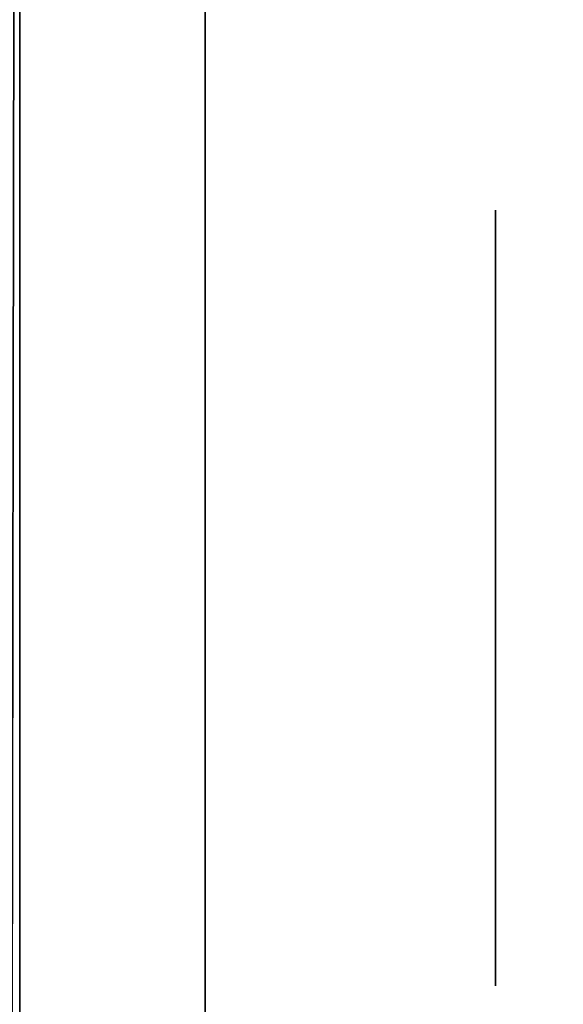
# Model space of a CAD drawing. Extents: x 413.3 to 457.5, y 5047.8 to 5050.
# Tile 198 of 256: x 423.3718 to 423.3906, y 5049.8478 to 5049.8818. Entities that reach past the tile are written whole.
import ezdxf

# ---------------------------------------------------------------- set-up
doc = ezdxf.new("R2010")
doc.units = 0
doc.header["$LTSCALE"] = 150
doc.header["$MEASUREMENT"] = 0
doc.layers.add('3DFACE_BOLT', color=7, linetype='CONTINUOUS')
doc.layers.add('3DFACE_SHAPE', color=7, linetype='CONTINUOUS')

msp = doc.modelspace()

# ---------------------------------------------------------------- linework, layer by layer
at = {"layer": '3DFACE_BOLT', "color": 1}
for points, invisible_edges in [([(423.388239, 5049.875234, -0.135), (423.388239, 5049.868547, -0.146583), (423.378239, 5049.875234, -0.135)], 14), ([(423.378239, 5049.875234, -0.135), (423.388239, 5049.868547, -0.146583), (423.378239, 5049.868547, -0.146583)], 3), ([(423.388239, 5049.868547, -0.123417), (423.388239, 5049.875234, -0.135), (423.378239, 5049.868547, -0.123417)], 14), ([(423.378239, 5049.868547, -0.123417), (423.388239, 5049.875234, -0.135), (423.378239, 5049.875234, -0.135)], 3), ([(423.378239, 5049.875234, -0.135), (423.378239, 5049.868547, -0.146583), (423.378239, 5049.868547, -0.123417)], 2), ([(423.388239, 5049.875234, -0.065), (423.388239, 5049.868547, -0.076583), (423.378239, 5049.875234, -0.065)], 14), ([(423.378239, 5049.875234, -0.065), (423.388239, 5049.868547, -0.076583), (423.378239, 5049.868547, -0.076583)], 3), ([(423.388239, 5049.868547, -0.053417), (423.388239, 5049.875234, -0.065), (423.378239, 5049.868547, -0.053417)], 14), ([(423.378239, 5049.868547, -0.053417), (423.388239, 5049.875234, -0.065), (423.378239, 5049.875234, -0.065)], 3), ([(423.378239, 5049.875234, -0.065), (423.378239, 5049.868547, -0.076583), (423.378239, 5049.868547, -0.053417)], 2), ([(423.388239, 5049.875234, -0.135), (423.388239, 5049.868547, -0.123417), (423.388239, 5049.868547, -0.146583)], 2), ([(423.388239, 5049.875234, -0.065), (423.388239, 5049.868547, -0.053417), (423.388239, 5049.868547, -0.076583)], 2), ([(423.378239, 5049.869859, -0.135), (423.378239, 5049.869468, -0.137472), (423.328239, 5049.869859, -0.135)], 14), ([(423.328239, 5049.869859, -0.135), (423.378239, 5049.869468, -0.137472), (423.328239, 5049.869468, -0.137472)], 3), ([(423.378239, 5049.869468, -0.132528), (423.378239, 5049.869859, -0.135), (423.328239, 5049.869468, -0.132528)], 14), ([(423.328239, 5049.869468, -0.132528), (423.378239, 5049.869859, -0.135), (423.328239, 5049.869859, -0.135)], 3), ([(423.378239, 5049.869859, -0.065), (423.378239, 5049.869468, -0.067472), (423.328239, 5049.869859, -0.065)], 14), ([(423.328239, 5049.869859, -0.065), (423.378239, 5049.869468, -0.067472), (423.328239, 5049.869468, -0.067472)], 3), ([(423.378239, 5049.869468, -0.062528), (423.378239, 5049.869859, -0.065), (423.328239, 5049.869468, -0.062528)], 14), ([(423.328239, 5049.869468, -0.062528), (423.378239, 5049.869859, -0.065), (423.328239, 5049.869859, -0.065)], 3), ([(423.378239, 5049.869859, -0.135), (423.378239, 5049.869468, -0.132528), (423.378239, 5049.869468, -0.137472)], 2), ([(423.378239, 5049.869859, -0.065), (423.378239, 5049.869468, -0.062528), (423.378239, 5049.869468, -0.067472)], 2), ([(423.378239, 5049.869468, -0.137472), (423.378239, 5049.868332, -0.139702), (423.328239, 5049.869468, -0.137472)], 14), ([(423.328239, 5049.869468, -0.137472), (423.378239, 5049.868332, -0.139702), (423.328239, 5049.868332, -0.139702)], 3), ([(423.378239, 5049.868332, -0.130298), (423.378239, 5049.869468, -0.132528), (423.328239, 5049.868332, -0.130298)], 14), ([(423.328239, 5049.868332, -0.130298), (423.378239, 5049.869468, -0.132528), (423.328239, 5049.869468, -0.132528)], 3), ([(423.378239, 5049.869468, -0.067472), (423.378239, 5049.868332, -0.069702), (423.328239, 5049.869468, -0.067472)], 14), ([(423.328239, 5049.869468, -0.067472), (423.378239, 5049.868332, -0.069702), (423.328239, 5049.868332, -0.069702)], 3), ([(423.378239, 5049.868332, -0.060298), (423.378239, 5049.869468, -0.062528), (423.328239, 5049.868332, -0.060298)], 14), ([(423.328239, 5049.868332, -0.060298), (423.378239, 5049.869468, -0.062528), (423.328239, 5049.869468, -0.062528)], 3), ([(423.378239, 5049.869468, -0.132528), (423.378239, 5049.868332, -0.130298), (423.378239, 5049.869468, -0.137472)], 14), ([(423.378239, 5049.869468, -0.137472), (423.378239, 5049.868332, -0.130298), (423.378239, 5049.868332, -0.139702)], 3), ([(423.378239, 5049.869468, -0.062528), (423.378239, 5049.868332, -0.060298), (423.378239, 5049.869468, -0.067472)], 14), ([(423.378239, 5049.869468, -0.067472), (423.378239, 5049.868332, -0.060298), (423.378239, 5049.868332, -0.069702)], 3), ([(423.378239, 5049.868332, -0.139702), (423.378239, 5049.866562, -0.141472), (423.328239, 5049.868332, -0.139702)], 14), ([(423.328239, 5049.868332, -0.139702), (423.378239, 5049.866562, -0.141472), (423.328239, 5049.866562, -0.141472)], 3), ([(423.378239, 5049.866562, -0.128528), (423.378239, 5049.868332, -0.130298), (423.328239, 5049.866562, -0.128528)], 14), ([(423.328239, 5049.866562, -0.128528), (423.378239, 5049.868332, -0.130298), (423.328239, 5049.868332, -0.130298)], 3), ([(423.378239, 5049.868332, -0.069702), (423.378239, 5049.866562, -0.071472), (423.328239, 5049.868332, -0.069702)], 14), ([(423.328239, 5049.868332, -0.069702), (423.378239, 5049.866562, -0.071472), (423.328239, 5049.866562, -0.071472)], 3), ([(423.378239, 5049.866562, -0.058528), (423.378239, 5049.868332, -0.060298), (423.328239, 5049.866562, -0.058528)], 14), ([(423.328239, 5049.866562, -0.058528), (423.378239, 5049.868332, -0.060298), (423.328239, 5049.868332, -0.060298)], 3), ([(423.388239, 5049.868547, -0.146583), (423.388239, 5049.855172, -0.146583), (423.378239, 5049.868547, -0.146583)], 14), ([(423.378239, 5049.868547, -0.146583), (423.388239, 5049.855172, -0.146583), (423.378239, 5049.855172, -0.146583)], 3), ([(423.388239, 5049.855172, -0.123417), (423.388239, 5049.868547, -0.123417), (423.378239, 5049.855172, -0.123417)], 14), ([(423.378239, 5049.855172, -0.123417), (423.388239, 5049.868547, -0.123417), (423.378239, 5049.868547, -0.123417)], 3), ([(423.378239, 5049.868547, -0.146583), (423.378239, 5049.855172, -0.146583), (423.378239, 5049.868547, -0.123417)], 14), ([(423.378239, 5049.868547, -0.123417), (423.378239, 5049.855172, -0.146583), (423.378239, 5049.855172, -0.123417)], 3), ([(423.388239, 5049.868547, -0.076583), (423.388239, 5049.855172, -0.076583), (423.378239, 5049.868547, -0.076583)], 14), ([(423.378239, 5049.868547, -0.076583), (423.388239, 5049.855172, -0.076583), (423.378239, 5049.855172, -0.076583)], 3), ([(423.388239, 5049.855172, -0.053417), (423.388239, 5049.868547, -0.053417), (423.378239, 5049.855172, -0.053417)], 14), ([(423.378239, 5049.855172, -0.053417), (423.388239, 5049.868547, -0.053417), (423.378239, 5049.868547, -0.053417)], 3), ([(423.378239, 5049.868547, -0.076583), (423.378239, 5049.855172, -0.076583), (423.378239, 5049.868547, -0.053417)], 14), ([(423.378239, 5049.868547, -0.053417), (423.378239, 5049.855172, -0.076583), (423.378239, 5049.855172, -0.053417)], 3), ([(423.378239, 5049.868332, -0.130298), (423.378239, 5049.866562, -0.128528), (423.378239, 5049.868332, -0.139702)], 14), ([(423.378239, 5049.868332, -0.139702), (423.378239, 5049.866562, -0.128528), (423.378239, 5049.866562, -0.141472)], 3), ([(423.378239, 5049.868332, -0.060298), (423.378239, 5049.866562, -0.058528), (423.378239, 5049.868332, -0.069702)], 14), ([(423.378239, 5049.868332, -0.069702), (423.378239, 5049.866562, -0.058528), (423.378239, 5049.866562, -0.071472)], 3), ([(423.388239, 5049.868547, -0.123417), (423.388239, 5049.855172, -0.123417), (423.388239, 5049.868547, -0.146583)], 14), ([(423.388239, 5049.868547, -0.146583), (423.388239, 5049.855172, -0.123417), (423.388239, 5049.855172, -0.146583)], 3), ([(423.388239, 5049.868547, -0.053417), (423.388239, 5049.855172, -0.053417), (423.388239, 5049.868547, -0.076583)], 14), ([(423.388239, 5049.868547, -0.076583), (423.388239, 5049.855172, -0.053417), (423.388239, 5049.855172, -0.076583)], 3), ([(423.378239, 5049.866562, -0.141472), (423.378239, 5049.864332, -0.142608), (423.328239, 5049.866562, -0.141472)], 14), ([(423.328239, 5049.866562, -0.141472), (423.378239, 5049.864332, -0.142608), (423.328239, 5049.864332, -0.142608)], 3), ([(423.378239, 5049.864332, -0.127392), (423.378239, 5049.866562, -0.128528), (423.328239, 5049.864332, -0.127392)], 14), ([(423.328239, 5049.864332, -0.127392), (423.378239, 5049.866562, -0.128528), (423.328239, 5049.866562, -0.128528)], 3), ([(423.378239, 5049.866562, -0.071472), (423.378239, 5049.864332, -0.072608), (423.328239, 5049.866562, -0.071472)], 14), ([(423.328239, 5049.866562, -0.071472), (423.378239, 5049.864332, -0.072608), (423.328239, 5049.864332, -0.072608)], 3), ([(423.378239, 5049.864332, -0.057392), (423.378239, 5049.866562, -0.058528), (423.328239, 5049.864332, -0.057392)], 14), ([(423.328239, 5049.864332, -0.057392), (423.378239, 5049.866562, -0.058528), (423.328239, 5049.866562, -0.058528)], 3), ([(423.378239, 5049.866562, -0.128528), (423.378239, 5049.864332, -0.127392), (423.378239, 5049.866562, -0.141472)], 14), ([(423.378239, 5049.866562, -0.141472), (423.378239, 5049.864332, -0.127392), (423.378239, 5049.864332, -0.142608)], 3), ([(423.378239, 5049.866562, -0.058528), (423.378239, 5049.864332, -0.057392), (423.378239, 5049.866562, -0.071472)], 14), ([(423.378239, 5049.866562, -0.071472), (423.378239, 5049.864332, -0.057392), (423.378239, 5049.864332, -0.072608)], 3), ([(423.378239, 5049.864332, -0.142608), (423.378239, 5049.861859, -0.143), (423.328239, 5049.864332, -0.142608)], 14), ([(423.328239, 5049.864332, -0.142608), (423.378239, 5049.861859, -0.143), (423.328239, 5049.861859, -0.143)], 3), ([(423.378239, 5049.861859, -0.127), (423.378239, 5049.864332, -0.127392), (423.328239, 5049.861859, -0.127)], 14), ([(423.328239, 5049.861859, -0.127), (423.378239, 5049.864332, -0.127392), (423.328239, 5049.864332, -0.127392)], 3), ([(423.378239, 5049.864332, -0.072608), (423.378239, 5049.861859, -0.073), (423.328239, 5049.864332, -0.072608)], 14), ([(423.328239, 5049.864332, -0.072608), (423.378239, 5049.861859, -0.073), (423.328239, 5049.861859, -0.073)], 3), ([(423.378239, 5049.861859, -0.057), (423.378239, 5049.864332, -0.057392), (423.328239, 5049.861859, -0.057)], 14), ([(423.328239, 5049.861859, -0.057), (423.378239, 5049.864332, -0.057392), (423.328239, 5049.864332, -0.057392)], 3), ([(423.378239, 5049.864332, -0.127392), (423.378239, 5049.861859, -0.127), (423.378239, 5049.864332, -0.142608)], 14), ([(423.378239, 5049.864332, -0.142608), (423.378239, 5049.861859, -0.127), (423.378239, 5049.861859, -0.143)], 3), ([(423.378239, 5049.864332, -0.057392), (423.378239, 5049.861859, -0.057), (423.378239, 5049.864332, -0.072608)], 14), ([(423.378239, 5049.864332, -0.072608), (423.378239, 5049.861859, -0.057), (423.378239, 5049.861859, -0.073)], 3), ([(423.378239, 5049.861859, -0.143), (423.378239, 5049.859387, -0.142608), (423.328239, 5049.861859, -0.143)], 14), ([(423.328239, 5049.861859, -0.143), (423.378239, 5049.859387, -0.142608), (423.328239, 5049.859387, -0.142608)], 3), ([(423.378239, 5049.859387, -0.127392), (423.378239, 5049.861859, -0.127), (423.328239, 5049.859387, -0.127392)], 14), ([(423.328239, 5049.859387, -0.127392), (423.378239, 5049.861859, -0.127), (423.328239, 5049.861859, -0.127)], 3), ([(423.378239, 5049.861859, -0.073), (423.378239, 5049.859387, -0.072608), (423.328239, 5049.861859, -0.073)], 14), ([(423.328239, 5049.861859, -0.073), (423.378239, 5049.859387, -0.072608), (423.328239, 5049.859387, -0.072608)], 3), ([(423.378239, 5049.859387, -0.057392), (423.378239, 5049.861859, -0.057), (423.328239, 5049.859387, -0.057392)], 14), ([(423.328239, 5049.859387, -0.057392), (423.378239, 5049.861859, -0.057), (423.328239, 5049.861859, -0.057)], 3), ([(423.378239, 5049.861859, -0.127), (423.378239, 5049.859387, -0.127392), (423.378239, 5049.861859, -0.143)], 14), ([(423.378239, 5049.861859, -0.143), (423.378239, 5049.859387, -0.127392), (423.378239, 5049.859387, -0.142608)], 3), ([(423.378239, 5049.861859, -0.057), (423.378239, 5049.859387, -0.057392), (423.378239, 5049.861859, -0.073)], 14), ([(423.378239, 5049.861859, -0.073), (423.378239, 5049.859387, -0.057392), (423.378239, 5049.859387, -0.072608)], 3), ([(423.378239, 5049.859387, -0.142608), (423.378239, 5049.857157, -0.141472), (423.328239, 5049.859387, -0.142608)], 14), ([(423.328239, 5049.859387, -0.142608), (423.378239, 5049.857157, -0.141472), (423.328239, 5049.857157, -0.141472)], 3), ([(423.378239, 5049.857157, -0.128528), (423.378239, 5049.859387, -0.127392), (423.328239, 5049.857157, -0.128528)], 14), ([(423.328239, 5049.857157, -0.128528), (423.378239, 5049.859387, -0.127392), (423.328239, 5049.859387, -0.127392)], 3), ([(423.378239, 5049.859387, -0.072608), (423.378239, 5049.857157, -0.071472), (423.328239, 5049.859387, -0.072608)], 14), ([(423.328239, 5049.859387, -0.072608), (423.378239, 5049.857157, -0.071472), (423.328239, 5049.857157, -0.071472)], 3), ([(423.378239, 5049.857157, -0.058528), (423.378239, 5049.859387, -0.057392), (423.328239, 5049.857157, -0.058528)], 14), ([(423.328239, 5049.857157, -0.058528), (423.378239, 5049.859387, -0.057392), (423.328239, 5049.859387, -0.057392)], 3), ([(423.378239, 5049.859387, -0.127392), (423.378239, 5049.857157, -0.128528), (423.378239, 5049.859387, -0.142608)], 14), ([(423.378239, 5049.859387, -0.142608), (423.378239, 5049.857157, -0.128528), (423.378239, 5049.857157, -0.141472)], 3), ([(423.378239, 5049.859387, -0.057392), (423.378239, 5049.857157, -0.058528), (423.378239, 5049.859387, -0.072608)], 14), ([(423.378239, 5049.859387, -0.072608), (423.378239, 5049.857157, -0.058528), (423.378239, 5049.857157, -0.071472)], 3), ([(423.378239, 5049.857157, -0.141472), (423.378239, 5049.855387, -0.139702), (423.328239, 5049.857157, -0.141472)], 14), ([(423.328239, 5049.857157, -0.141472), (423.378239, 5049.855387, -0.139702), (423.328239, 5049.855387, -0.139702)], 3), ([(423.378239, 5049.855387, -0.130298), (423.378239, 5049.857157, -0.128528), (423.328239, 5049.855387, -0.130298)], 14), ([(423.328239, 5049.855387, -0.130298), (423.378239, 5049.857157, -0.128528), (423.328239, 5049.857157, -0.128528)], 3), ([(423.378239, 5049.857157, -0.071472), (423.378239, 5049.855387, -0.069702), (423.328239, 5049.857157, -0.071472)], 14), ([(423.328239, 5049.857157, -0.071472), (423.378239, 5049.855387, -0.069702), (423.328239, 5049.855387, -0.069702)], 3), ([(423.378239, 5049.855387, -0.060298), (423.378239, 5049.857157, -0.058528), (423.328239, 5049.855387, -0.060298)], 14), ([(423.328239, 5049.855387, -0.060298), (423.378239, 5049.857157, -0.058528), (423.328239, 5049.857157, -0.058528)], 3), ([(423.378239, 5049.857157, -0.128528), (423.378239, 5049.855387, -0.130298), (423.378239, 5049.857157, -0.141472)], 14), ([(423.378239, 5049.857157, -0.141472), (423.378239, 5049.855387, -0.130298), (423.378239, 5049.855387, -0.139702)], 3), ([(423.378239, 5049.857157, -0.058528), (423.378239, 5049.855387, -0.060298), (423.378239, 5049.857157, -0.071472)], 14), ([(423.378239, 5049.857157, -0.071472), (423.378239, 5049.855387, -0.060298), (423.378239, 5049.855387, -0.069702)], 3), ([(423.378239, 5049.855387, -0.139702), (423.378239, 5049.854251, -0.137472), (423.328239, 5049.855387, -0.139702)], 14), ([(423.328239, 5049.855387, -0.139702), (423.378239, 5049.854251, -0.137472), (423.328239, 5049.854251, -0.137472)], 3), ([(423.378239, 5049.854251, -0.132528), (423.378239, 5049.855387, -0.130298), (423.328239, 5049.854251, -0.132528)], 14), ([(423.328239, 5049.854251, -0.132528), (423.378239, 5049.855387, -0.130298), (423.328239, 5049.855387, -0.130298)], 3), ([(423.378239, 5049.855387, -0.069702), (423.378239, 5049.854251, -0.067472), (423.328239, 5049.855387, -0.069702)], 14), ([(423.328239, 5049.855387, -0.069702), (423.378239, 5049.854251, -0.067472), (423.328239, 5049.854251, -0.067472)], 3), ([(423.378239, 5049.854251, -0.062528), (423.378239, 5049.855387, -0.060298), (423.328239, 5049.854251, -0.062528)], 14), ([(423.328239, 5049.854251, -0.062528), (423.378239, 5049.855387, -0.060298), (423.328239, 5049.855387, -0.060298)], 3), ([(423.378239, 5049.855387, -0.130298), (423.378239, 5049.854251, -0.132528), (423.378239, 5049.855387, -0.139702)], 14), ([(423.378239, 5049.855387, -0.139702), (423.378239, 5049.854251, -0.132528), (423.378239, 5049.854251, -0.137472)], 3), ([(423.378239, 5049.855387, -0.060298), (423.378239, 5049.854251, -0.062528), (423.378239, 5049.855387, -0.069702)], 14), ([(423.378239, 5049.855387, -0.069702), (423.378239, 5049.854251, -0.062528), (423.378239, 5049.854251, -0.067472)], 3), ([(423.388239, 5049.855172, -0.146583), (423.388239, 5049.848484, -0.135), (423.378239, 5049.855172, -0.146583)], 14), ([(423.378239, 5049.855172, -0.146583), (423.388239, 5049.848484, -0.135), (423.378239, 5049.848484, -0.135)], 3), ([(423.388239, 5049.848484, -0.135), (423.388239, 5049.855172, -0.123417), (423.378239, 5049.848484, -0.135)], 14), ([(423.378239, 5049.848484, -0.135), (423.388239, 5049.855172, -0.123417), (423.378239, 5049.855172, -0.123417)], 3), ([(423.378239, 5049.855172, -0.146583), (423.378239, 5049.848484, -0.135), (423.378239, 5049.855172, -0.123417)], 12), ([(423.388239, 5049.855172, -0.076583), (423.388239, 5049.848484, -0.065), (423.378239, 5049.855172, -0.076583)], 14), ([(423.378239, 5049.855172, -0.076583), (423.388239, 5049.848484, -0.065), (423.378239, 5049.848484, -0.065)], 3), ([(423.388239, 5049.848484, -0.065), (423.388239, 5049.855172, -0.053417), (423.378239, 5049.848484, -0.065)], 14), ([(423.378239, 5049.848484, -0.065), (423.388239, 5049.855172, -0.053417), (423.378239, 5049.855172, -0.053417)], 3), ([(423.378239, 5049.855172, -0.076583), (423.378239, 5049.848484, -0.065), (423.378239, 5049.855172, -0.053417)], 12), ([(423.388239, 5049.855172, -0.123417), (423.388239, 5049.848484, -0.135), (423.388239, 5049.855172, -0.146583)], 12), ([(423.388239, 5049.855172, -0.053417), (423.388239, 5049.848484, -0.065), (423.388239, 5049.855172, -0.076583)], 12), ([(423.378239, 5049.854251, -0.137472), (423.378239, 5049.853859, -0.135), (423.328239, 5049.854251, -0.137472)], 14), ([(423.328239, 5049.854251, -0.137472), (423.378239, 5049.853859, -0.135), (423.328239, 5049.853859, -0.135)], 3), ([(423.378239, 5049.853859, -0.135), (423.378239, 5049.854251, -0.132528), (423.328239, 5049.853859, -0.135)], 14), ([(423.328239, 5049.853859, -0.135), (423.378239, 5049.854251, -0.132528), (423.328239, 5049.854251, -0.132528)], 3), ([(423.378239, 5049.854251, -0.067472), (423.378239, 5049.853859, -0.065), (423.328239, 5049.854251, -0.067472)], 14), ([(423.328239, 5049.854251, -0.067472), (423.378239, 5049.853859, -0.065), (423.328239, 5049.853859, -0.065)], 3), ([(423.378239, 5049.853859, -0.065), (423.378239, 5049.854251, -0.062528), (423.328239, 5049.853859, -0.065)], 14), ([(423.328239, 5049.853859, -0.065), (423.378239, 5049.854251, -0.062528), (423.328239, 5049.854251, -0.062528)], 3), ([(423.378239, 5049.854251, -0.132528), (423.378239, 5049.853859, -0.135), (423.378239, 5049.854251, -0.137472)], 12), ([(423.378239, 5049.854251, -0.062528), (423.378239, 5049.853859, -0.065), (423.378239, 5049.854251, -0.067472)], 12)]:
    msp.add_3dface(points, dxfattribs=dict(at, invisible_edges=invisible_edges))
at = {"layer": '3DFACE_SHAPE', "color": 13}
for points, invisible_edges in [([(423.468689, 5050.024866), (423.26869, 5050.025153), (423.26554, 5047.825153)], 12), ([(423.26554, 5047.825153, -0.2), (423.26869, 5050.025153, -0.2), (423.465539, 5047.824866, -0.2)], 2), ([(423.465539, 5047.824866), (423.468689, 5050.024866), (423.26554, 5047.825153)], 2), ([(423.26869, 5050.025153, -0.2), (423.468689, 5050.024866, -0.2), (423.465539, 5047.824866, -0.2)], 12), ([(423.368689, 5047.825005, -0.0095), (423.371839, 5050.025005, -0.0095), (423.465539, 5047.824866, -0.0095)], 2), ([(423.468689, 5050.024866, -0.1905), (423.371839, 5050.025005, -0.1905), (423.368689, 5047.825005, -0.1905)], 12), ([(423.465539, 5047.824866, -0.1905), (423.468689, 5050.024866, -0.1905), (423.368689, 5047.825005, -0.1905)], 2), ([(423.371839, 5050.025005, -0.0095), (423.468689, 5050.024866, -0.0095), (423.465539, 5047.824866, -0.0095)], 12), ([(423.371839, 5049.819859, -0.17), (423.371839, 5049.86787, -0.14101), (423.371839, 5049.921859, -0.17)], 3), ([(423.371839, 5049.86787, -0.14101), (423.371839, 5049.921859, -0.135), (423.371839, 5049.921859, -0.17)], 13), ([(423.371839, 5049.86787, -0.14101), (423.371839, 5049.870359, -0.135), (423.371839, 5049.921859, -0.135)], 14), ([(423.371839, 5049.870359, -0.065), (423.371839, 5049.921859, -0.065), (423.371839, 5049.86787, -0.12899)], 15), ([(423.371839, 5049.86787, -0.12899), (423.371839, 5049.921859, -0.065), (423.371839, 5049.870359, -0.135)], 3), ([(423.371839, 5049.921859, -0.065), (423.371839, 5049.921859, -0.135), (423.371839, 5049.870359, -0.135)], 14), ([(423.371839, 5049.870359, -0.065), (423.371839, 5049.86787, -0.05899), (423.371839, 5049.921859, -0.065)], 14), ([(423.371839, 5049.86787, -0.05899), (423.371839, 5049.861859, -0.0565), (423.371839, 5049.921859, -0.065)], 14), ([(423.371839, 5049.921859, -0.065), (423.371839, 5049.861859, -0.0565), (423.371839, 5049.921859, -0.03)], 3), ([(423.371839, 5049.861859, -0.0565), (423.371839, 5049.855849, -0.05899), (423.371839, 5049.921859, -0.03)], 14), ([(423.371839, 5049.921859, -0.03), (423.371839, 5049.855849, -0.05899), (423.371839, 5049.819859, -0.03)], 3), ([(423.378239, 5049.915459, -0.17), (423.378239, 5049.861859, -0.17), (423.371839, 5049.921859, -0.17)], 14), ([(423.371839, 5049.921859, -0.17), (423.378239, 5049.861859, -0.17), (423.371839, 5049.819859, -0.17)], 3), ([(423.371839, 5049.819859, -0.03), (423.378239, 5049.915459, -0.03), (423.371839, 5049.921859, -0.03)], 3), ([(423.378239, 5049.819859, -0.03), (423.378239, 5049.915459, -0.03), (423.371839, 5049.819859, -0.03)], 2), ([(423.378239, 5049.819859, -0.03), (423.378239, 5049.86787, -0.05899), (423.378239, 5049.915459, -0.03)], 3), ([(423.378239, 5049.86787, -0.05899), (423.378239, 5049.870359, -0.065), (423.378239, 5049.915459, -0.03)], 14), ([(423.378239, 5049.915459, -0.03), (423.378239, 5049.870359, -0.065), (423.378239, 5049.86787, -0.07101)], 13), ([(423.378239, 5049.86787, -0.07101), (423.378239, 5049.870359, -0.135), (423.378239, 5049.915459, -0.03)], 15), ([(423.378239, 5049.870359, -0.135), (423.378239, 5049.86787, -0.14101), (423.378239, 5049.915459, -0.03)], 14), ([(423.378239, 5049.915459, -0.03), (423.378239, 5049.86787, -0.14101), (423.378239, 5049.915459, -0.17)], 3), ([(423.378239, 5049.86787, -0.14101), (423.378239, 5049.861859, -0.17), (423.378239, 5049.915459, -0.17)], 13), ([(423.371839, 5049.86787, -0.07101), (423.371839, 5049.870359, -0.065), (423.371839, 5049.86787, -0.12899)], 14), ([(423.378239, 5049.86787, -0.12899), (423.371839, 5049.86787, -0.12899), (423.378239, 5049.870359, -0.135)], 3), ([(423.371839, 5049.86787, -0.12899), (423.371839, 5049.870359, -0.135), (423.378239, 5049.870359, -0.135)], 14), ([(423.378239, 5049.870359, -0.135), (423.371839, 5049.870359, -0.135), (423.378239, 5049.86787, -0.14101)], 3), ([(423.371839, 5049.870359, -0.135), (423.371839, 5049.86787, -0.14101), (423.378239, 5049.86787, -0.14101)], 14), ([(423.378239, 5049.86787, -0.05899), (423.371839, 5049.86787, -0.05899), (423.378239, 5049.870359, -0.065)], 3), ([(423.371839, 5049.86787, -0.05899), (423.371839, 5049.870359, -0.065), (423.378239, 5049.870359, -0.065)], 14), ([(423.378239, 5049.870359, -0.065), (423.371839, 5049.870359, -0.065), (423.378239, 5049.86787, -0.07101)], 3), ([(423.371839, 5049.870359, -0.065), (423.371839, 5049.86787, -0.07101), (423.378239, 5049.86787, -0.07101)], 14), ([(423.378239, 5049.86787, -0.12899), (423.378239, 5049.870359, -0.135), (423.378239, 5049.86787, -0.07101)], 14), ([(423.371839, 5049.861859, -0.1435), (423.371839, 5049.86787, -0.14101), (423.371839, 5049.819859, -0.17)], 14), ([(423.371839, 5049.86787, -0.12899), (423.371839, 5049.861859, -0.1265), (423.371839, 5049.86787, -0.07101)], 14), ([(423.371839, 5049.861859, -0.1265), (423.371839, 5049.861859, -0.0735), (423.371839, 5049.86787, -0.07101)], 13), ([(423.378239, 5049.861859, -0.1265), (423.371839, 5049.861859, -0.1265), (423.378239, 5049.86787, -0.12899)], 3), ([(423.371839, 5049.861859, -0.1265), (423.371839, 5049.86787, -0.12899), (423.378239, 5049.86787, -0.12899)], 14), ([(423.378239, 5049.86787, -0.14101), (423.371839, 5049.86787, -0.14101), (423.378239, 5049.861859, -0.1435)], 3), ([(423.371839, 5049.86787, -0.14101), (423.371839, 5049.861859, -0.1435), (423.378239, 5049.861859, -0.1435)], 14), ([(423.378239, 5049.861859, -0.0565), (423.371839, 5049.861859, -0.0565), (423.378239, 5049.86787, -0.05899)], 3), ([(423.371839, 5049.861859, -0.0565), (423.371839, 5049.86787, -0.05899), (423.378239, 5049.86787, -0.05899)], 14), ([(423.378239, 5049.86787, -0.07101), (423.371839, 5049.86787, -0.07101), (423.378239, 5049.861859, -0.0735)], 3), ([(423.371839, 5049.86787, -0.07101), (423.371839, 5049.861859, -0.0735), (423.378239, 5049.861859, -0.0735)], 14), ([(423.378239, 5049.861859, -0.0565), (423.378239, 5049.86787, -0.05899), (423.378239, 5049.819859, -0.03)], 14), ([(423.378239, 5049.861859, -0.1265), (423.378239, 5049.86787, -0.12899), (423.378239, 5049.861859, -0.0735)], 14), ([(423.378239, 5049.861859, -0.0735), (423.378239, 5049.86787, -0.12899), (423.378239, 5049.86787, -0.07101)], 15), ([(423.378239, 5049.86787, -0.14101), (423.378239, 5049.861859, -0.1435), (423.378239, 5049.861859, -0.17)], 14), ([(423.371839, 5049.855849, -0.14101), (423.371839, 5049.861859, -0.1435), (423.371839, 5049.819859, -0.135)], 14), ([(423.371839, 5049.819859, -0.135), (423.371839, 5049.861859, -0.1435), (423.371839, 5049.819859, -0.17)], 15), ([(423.371839, 5049.855849, -0.07101), (423.371839, 5049.861859, -0.0735), (423.371839, 5049.855849, -0.12899)], 14), ([(423.371839, 5049.861859, -0.0735), (423.371839, 5049.861859, -0.1265), (423.371839, 5049.855849, -0.12899)], 13), ([(423.378239, 5049.855849, -0.12899), (423.371839, 5049.855849, -0.12899), (423.378239, 5049.861859, -0.1265)], 3), ([(423.371839, 5049.855849, -0.12899), (423.371839, 5049.861859, -0.1265), (423.378239, 5049.861859, -0.1265)], 14), ([(423.378239, 5049.861859, -0.1435), (423.371839, 5049.861859, -0.1435), (423.378239, 5049.855849, -0.14101)], 3), ([(423.371839, 5049.861859, -0.1435), (423.371839, 5049.855849, -0.14101), (423.378239, 5049.855849, -0.14101)], 14), ([(423.378239, 5049.855849, -0.05899), (423.371839, 5049.855849, -0.05899), (423.378239, 5049.861859, -0.0565)], 3), ([(423.371839, 5049.855849, -0.05899), (423.371839, 5049.861859, -0.0565), (423.378239, 5049.861859, -0.0565)], 14), ([(423.378239, 5049.861859, -0.0735), (423.371839, 5049.861859, -0.0735), (423.378239, 5049.855849, -0.07101)], 3), ([(423.371839, 5049.861859, -0.0735), (423.371839, 5049.855849, -0.07101), (423.378239, 5049.855849, -0.07101)], 14), ([(423.378239, 5049.861859, -0.17), (423.378239, 5049.819859, -0.17), (423.371839, 5049.819859, -0.17)], 12), ([(423.378239, 5049.861859, -0.1435), (423.378239, 5049.855849, -0.14101), (423.378239, 5049.861859, -0.17)], 14), ([(423.378239, 5049.861859, -0.17), (423.378239, 5049.855849, -0.14101), (423.378239, 5049.819859, -0.17)], 15), ([(423.378239, 5049.855849, -0.05899), (423.378239, 5049.861859, -0.0565), (423.378239, 5049.819859, -0.03)], 14), ([(423.378239, 5049.855849, -0.12899), (423.378239, 5049.861859, -0.1265), (423.378239, 5049.855849, -0.07101)], 14), ([(423.378239, 5049.861859, -0.1265), (423.378239, 5049.861859, -0.0735), (423.378239, 5049.855849, -0.07101)], 13), ([(423.371839, 5049.853359, -0.135), (423.371839, 5049.855849, -0.14101), (423.371839, 5049.819859, -0.135)], 14), ([(423.371839, 5049.855849, -0.12899), (423.371839, 5049.853359, -0.135), (423.371839, 5049.855849, -0.07101)], 14), ([(423.371839, 5049.853359, -0.135), (423.371839, 5049.819859, -0.135), (423.371839, 5049.855849, -0.07101)], 15), ([(423.371839, 5049.855849, -0.07101), (423.371839, 5049.819859, -0.135), (423.371839, 5049.853359, -0.065)], 3), ([(423.371839, 5049.855849, -0.05899), (423.371839, 5049.819859, -0.065), (423.371839, 5049.819859, -0.03)], 13), ([(423.371839, 5049.855849, -0.05899), (423.371839, 5049.853359, -0.065), (423.371839, 5049.819859, -0.065)], 14), ([(423.378239, 5049.855849, -0.14101), (423.371839, 5049.855849, -0.14101), (423.378239, 5049.853359, -0.135)], 3), ([(423.371839, 5049.855849, -0.14101), (423.371839, 5049.853359, -0.135), (423.378239, 5049.853359, -0.135)], 14), ([(423.378239, 5049.853359, -0.135), (423.371839, 5049.853359, -0.135), (423.378239, 5049.855849, -0.12899)], 3), ([(423.371839, 5049.853359, -0.135), (423.371839, 5049.855849, -0.12899), (423.378239, 5049.855849, -0.12899)], 14), ([(423.378239, 5049.855849, -0.07101), (423.371839, 5049.855849, -0.07101), (423.378239, 5049.853359, -0.065)], 3), ([(423.371839, 5049.855849, -0.07101), (423.371839, 5049.853359, -0.065), (423.378239, 5049.853359, -0.065)], 14), ([(423.378239, 5049.853359, -0.065), (423.371839, 5049.853359, -0.065), (423.378239, 5049.855849, -0.05899)], 3), ([(423.371839, 5049.853359, -0.065), (423.371839, 5049.855849, -0.05899), (423.378239, 5049.855849, -0.05899)], 14), ([(423.378239, 5049.855849, -0.14101), (423.378239, 5049.853359, -0.135), (423.378239, 5049.819859, -0.17)], 14), ([(423.378239, 5049.819859, -0.17), (423.378239, 5049.853359, -0.135), (423.378239, 5049.855849, -0.12899)], 13), ([(423.378239, 5049.855849, -0.07101), (423.378239, 5049.853359, -0.065), (423.378239, 5049.855849, -0.12899)], 14), ([(423.378239, 5049.855849, -0.12899), (423.378239, 5049.853359, -0.065), (423.378239, 5049.819859, -0.17)], 15), ([(423.378239, 5049.853359, -0.065), (423.378239, 5049.855849, -0.05899), (423.378239, 5049.819859, -0.03)], 14), ([(423.371839, 5049.819859, -0.135), (423.371839, 5049.819859, -0.065), (423.371839, 5049.853359, -0.065)], 14), ([(423.378239, 5049.853359, -0.065), (423.378239, 5049.819859, -0.03), (423.378239, 5049.819859, -0.17)], 13)]:
    msp.add_3dface(points, dxfattribs=dict(at, invisible_edges=invisible_edges))

doc.saveas('drawing.dxf')
